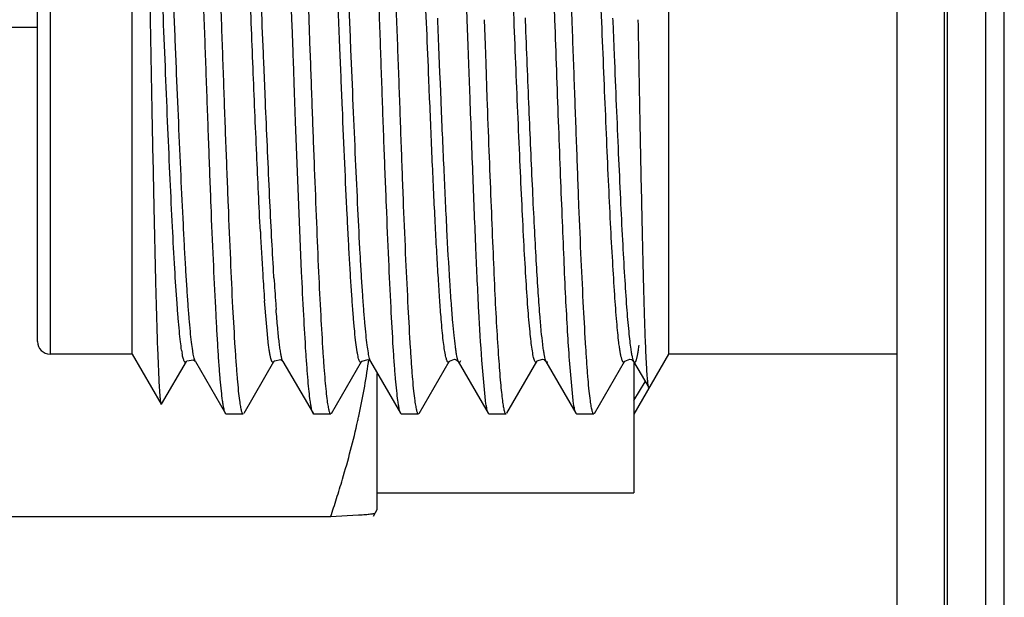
# Model space of a CAD drawing. Header units: inches. Extents: x 0.2 to 16.8, y 0.2 to 10.8.
# Tile 6 of 28: x 8.949 to 9.261, y 4.069 to 4.252. Entities that reach past the tile are written whole.
import ezdxf

# ---------------------------------------------------------------- set-up
doc = ezdxf.new("R2010")
doc.units = ezdxf.units.IN
doc.header["$LTSCALE"] = 0.935
doc.header["$MEASUREMENT"] = 0
doc.layers.get('0').update_dxf_attribs({"linetype": 'CONTINUOUS'})

msp = doc.modelspace()

# ---------------------------------------------------------------- linework, layer by layer
at = {"color": 6, "linetype": 'CONTINUOUS'}
msp.add_line((9.2432052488, 2.8702251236), (9.2432052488, 7.9351351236), dxfattribs=at)
at = {"color": 9, "linetype": 'CONTINUOUS'}
for p, q in [((9.2552052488, 7.9351351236), (9.2552052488, 2.8702251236)), ((9.2612052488, 2.8702251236), (9.2612052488, 7.9351351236)), ((8.958819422, 4.3579755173), (8.958819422, 4.1459755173)), ((9.0260085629, 4.2517761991), (9.0258229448, 4.2563295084)), ((9.0260832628, 4.24994481), (9.0260085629, 4.2517761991)), ((9.0264334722, 4.2413816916), (9.0260832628, 4.24994481)), ((9.0264875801, 4.2400637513), (9.0264334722, 4.2413816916)), ((9.0265459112, 4.2386449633), (9.0264875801, 4.2400637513)), ((9.0269697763, 4.2284162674), (9.0265459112, 4.2386449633)), ((9.0791081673, 4.2270560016), (9.0788634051, 4.2329914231)), ((9.0270839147, 4.2256922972), (9.0269697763, 4.2284162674)), ((9.0271392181, 4.2243780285), (9.0270839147, 4.2256922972)), ((9.0297349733, 4.1708159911), (9.029661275, 4.1720303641)), ((9.0297729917, 4.1701982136), (9.0297349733, 4.1708159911)), ((9.0326065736, 4.1436971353), (9.0324063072, 4.1441884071)), ((9.0603872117, 4.1436795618), (9.0600474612, 4.1446193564))]:
    msp.add_line(p, q, dxfattribs=at)
at = {"color": 7, "linetype": 'CONTINUOUS'}
for p, q in [((9.2272052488, 2.8802251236), (9.2272052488, 7.9251351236)), ((9.2422052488, 2.8802251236), (9.2422052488, 7.9251351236)), ((8.984819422, 4.1459755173), (8.984819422, 4.3579755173)), ((9.154819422, 4.3579755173), (9.154819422, 4.1459755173)), ((8.954819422, 4.149975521), (8.954819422, 4.3539755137)), ((9.0354661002, 4.2519755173), (9.0346480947, 4.275359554)), ((9.0399991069, 4.2755523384), (9.0408327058, 4.2519755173)), ((9.0910146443, 4.2519755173), (9.0901780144, 4.2762605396)), ((9.0355231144, 4.2503203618), (9.0354661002, 4.2519755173)), ((9.0358198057, 4.2418391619), (9.0355231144, 4.2503203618)), ((9.0408327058, 4.2519755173), (9.0411792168, 4.2420336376)), ((9.0815457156, 4.2525067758), (9.0815827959, 4.25158787)), ((9.0815827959, 4.25158787), (9.0819127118, 4.2434209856)), ((9.0913007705, 4.2438432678), (9.0910146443, 4.2519755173)), ((9.0963827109, 4.2519755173), (9.0966525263, 4.244034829)), ((9.1093222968, 4.2525114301), (9.1093597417, 4.2515888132)), ((9.1370931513, 4.2525066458), (9.137127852, 4.2516441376)), ((9.137127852, 4.2516441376), (9.1375724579, 4.2406578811)), ((8.954819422, 4.2495202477), (8.8320029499, 4.2495202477)), ((9.0819127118, 4.2434209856), (9.0822447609, 4.2352764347)), ((9.0915175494, 4.2378497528), (9.0913007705, 4.2438432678)), ((9.0966525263, 4.244034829), (9.0968580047, 4.2380478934)), ((9.0358682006, 4.240474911), (9.0358198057, 4.2418391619)), ((9.0359188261, 4.2390530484), (9.0358682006, 4.240474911)), ((9.0362915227, 4.2287361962), (9.0359188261, 4.2390530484)), ((9.0919207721, 4.2269389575), (9.0915175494, 4.2378497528)), ((9.0968580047, 4.2380478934), (9.0972421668, 4.2271235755)), ((9.0822447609, 4.2352764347), (9.0823905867, 4.2317444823)), ((9.0823905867, 4.2317444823), (9.0826090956, 4.2265193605)), ((9.0363932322, 4.2259622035), (9.0362915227, 4.2287361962)), ((9.036627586, 4.2196294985), (9.0363932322, 4.2259622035)), ((9.0385290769, 4.1721048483), (9.036627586, 4.2196294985)), ((9.0280744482, 4.148688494), (9.0267792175, 4.1628762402)), ((8.9928518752, 4.1480879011), (8.993422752, 4.135227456)), ((8.984819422, 4.1459755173), (8.958819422, 4.1459755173)), ((8.984819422, 4.1459755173), (8.9940077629, 4.1300608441)), ((8.9941507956, 4.1300622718), (9.0020092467, 4.1436418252)), ((9.0020092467, 4.1436418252), (9.0020031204, 4.1436313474)), ((9.0046525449, 4.1438960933), (9.00484021, 4.1436789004)), ((9.0048686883, 4.143627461), (9.00484021, 4.1436789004)), ((9.004866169, 4.1436321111), (9.0143768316, 4.1271963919)), ((9.0202809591, 4.1272092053), (9.0297788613, 4.1436247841)), ((9.0323711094, 4.1439664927), (9.0326066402, 4.1437043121)), ((9.0326318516, 4.1436590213), (9.0326066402, 4.1437043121)), ((9.0326309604, 4.1436607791), (9.042148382, 4.1272176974)), ((9.0480486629, 4.1271996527), (9.0575481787, 4.1436183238)), ((9.0575481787, 4.1436183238), (9.0575398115, 4.1436040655)), ((9.0601154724, 4.1439612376), (9.0603871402, 4.1436663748)), ((9.0604100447, 4.1436253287), (9.0603871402, 4.1436663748)), ((9.0604127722, 4.1436207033), (9.0699069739, 4.1272118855)), ((9.0758120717, 4.1271908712), (9.0853188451, 4.143621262)), ((9.0853188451, 4.143621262), (9.085310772, 4.1436074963)), ((9.0874461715, 4.1442284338), (9.0881976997, 4.1436068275)), ((9.0879574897, 4.144188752), (9.0881867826, 4.1436509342)), ((9.0881867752, 4.1436577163), (9.0881960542, 4.1436419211)), ((9.0881867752, 4.1436577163), (9.097698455, 4.1272256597)), ((9.0967959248, 4.1312816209), (9.0956528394, 4.1440258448)), ((9.1035868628, 4.1272236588), (9.1131070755, 4.1436682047)), ((9.1153242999, 4.1442396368), (9.1159698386, 4.1436742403)), ((9.1157683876, 4.1441022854), (9.1159631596, 4.1436545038)), ((9.115966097, 4.1436320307), (9.1254611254, 4.1272253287)), ((9.1245791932, 4.1312943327), (9.1234281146, 4.1440265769)), ((9.1313717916, 4.1271929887), (9.1408843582, 4.143634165)), ((9.1408843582, 4.143634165), (9.1408692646, 4.1436087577)), ((9.1430259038, 4.1442151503), (9.1437527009, 4.1436080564)), ((9.143750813, 4.1436086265), (9.1485353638, 4.1353405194)), ((9.154819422, 4.1459755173), (9.1438497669, 4.1269755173)), ((9.1438509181, 4.1436033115), (9.1438509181, 4.1019758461)), ((9.2272052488, 4.1459755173), (9.154819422, 4.1459755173)), ((9.0623509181, 4.1397970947), (9.0623509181, 4.0965930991)), ((9.1438497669, 4.1312342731), (9.1474378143, 4.1372372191)), ((9.1486817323, 4.1353447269), (9.1485408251, 4.1353499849)), ((9.0146318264, 4.1269755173), (9.0143753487, 4.1271963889)), ((9.020007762, 4.1269755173), (9.0146318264, 4.1269755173)), ((9.0424264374, 4.1269755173), (9.0421425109, 4.1272176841)), ((9.0477875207, 4.1269755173), (9.0424264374, 4.1269755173)), ((9.0701862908, 4.1269755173), (9.0699182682, 4.1272119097)), ((9.0755613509, 4.1269755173), (9.0701862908, 4.1269755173)), ((9.0979862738, 4.1269755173), (9.0976950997, 4.127225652)), ((9.103302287, 4.1269755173), (9.0979862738, 4.1269755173)), ((9.1257508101, 4.1269755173), (9.125467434, 4.127225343)), ((9.1311176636, 4.1269755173), (9.1257508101, 4.1269755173)), ((9.0623509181, 4.1019755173), (9.1438509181, 4.1019755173)), ((9.0477107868, 4.0944114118), (8.8324910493, 4.0944114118)), ((9.0565959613, 4.0948782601), (9.0477107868, 4.0944114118)), ((9.0623509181, 4.0965922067), (9.0611748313, 4.0945551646))]:
    msp.add_line(p, q, dxfattribs=at)
for points in [[(9.0020045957, 4.1436307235), (9.0021632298, 4.1438374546), (9.0042568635, 4.1441730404), (9.0046525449, 4.1438960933)], [(9.0297764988, 4.1436549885), (9.0299160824, 4.1438439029), (9.0319408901, 4.1442397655), (9.0323711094, 4.1439664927)], [(9.0575387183, 4.1436139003), (9.0576579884, 4.1437823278), (9.0596533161, 4.1442355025), (9.0601154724, 4.1439612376)], [(9.0853108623, 4.1436074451), (9.0853870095, 4.143723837), (9.0869700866, 4.1443576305), (9.0874461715, 4.1442284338)], [(9.1131080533, 4.1436692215), (9.1132094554, 4.1438170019), (9.1148828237, 4.144390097), (9.1153242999, 4.1442396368)], [(9.140869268, 4.1436087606), (9.1409454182, 4.1437230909), (9.1425553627, 4.144350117), (9.1430259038, 4.1442151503)]]:
    msp.add_lwpolyline(points, dxfattribs=at)
for centre, radius, start, end in [((10.4402213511, 4.2574069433), 1.4166145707, 182.9357481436, 183.4878465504), ((9.8436247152, 4.2207341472), 0.8188919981, 183.4661686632, 184.0515454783), ((8.958819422, 4.1499755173), 0.004, 180, 270), ((9.0397842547, 4.1531962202), 0.0397332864, 188.6735413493, 190.0951634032), ((8.8392165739, 4.1748345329), 0.2227507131, 351.8637378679, 352.0505838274), ((8.8219167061, 4.1775900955), 0.2402665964, 347.6734215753, 351.7971067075), ((8.8070063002, 4.1807497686), 0.2555078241, 347.3713345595, 347.6950150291), ((8.7126452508, 4.2072908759), 0.3535685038, 341.3819608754, 342.3651328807)]:
    msp.add_arc(centre, radius, start, end, dxfattribs=at)
at = {"color": 9, "linetype": 'CONTINUOUS'}
for centre, radius, start, end in [((9.7646269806, 4.2150777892), 0.7362231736, 183.4948716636, 184.1394338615), ((9.5467825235, 4.1994275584), 0.5178173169, 184.1522095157, 184.357871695)]:
    msp.add_arc(centre, radius, start, end, dxfattribs=at)
at = {"color": 7, "linetype": 'CONTINUOUS'}
for points, knots in [([(9.0076887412, 4.2519755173), (9.007442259, 4.2587505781), (9.006973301, 4.272129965), (9.0062725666, 4.2917515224), (9.0055570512, 4.3103157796), (9.0048464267, 4.3273211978), (9.0041413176, 4.3423195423), (9.0035296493, 4.3533758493), (9.0030230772, 4.360920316), (9.0026656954, 4.3655137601), (9.0023110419, 4.3693499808), (9.002049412, 4.3716493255), (9.0019123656, 4.3726669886)], [0, 0, 0, 0, 0.1682981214, 0.3323392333, 0.4874037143, 0.6294863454, 0.7548556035, 0.8601385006, 0.9043646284, 0.942562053, 0.9745090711, 1, 1, 1, 1]), ([(9.0072723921, 4.3727142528), (9.0074123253, 4.3717002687), (9.0076751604, 4.3694070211), (9.0080264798, 4.3655786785), (9.0083791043, 4.3609912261), (9.0088829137, 4.3534509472), (9.009497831, 4.3423950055), (9.0102108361, 4.3273917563), (9.0109198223, 4.3103748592), (9.0116172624, 4.2917934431), (9.0123436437, 4.2721525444), (9.0128280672, 4.2587587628), (9.0130631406, 4.2519755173)], [0, 0, 0, 0, 0.0254000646, 0.0572660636, 0.0953954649, 0.1395680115, 0.2447904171, 0.3701610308, 0.5122859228, 0.667421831, 0.8315755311, 1, 1, 1, 1]), ([(9.063259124, 4.2519755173), (9.0630178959, 4.2587592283), (9.0625271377, 4.2721540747), (9.0618072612, 4.2917969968), (9.0611239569, 4.3103804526), (9.0604042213, 4.32739803), (9.0596787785, 4.34240107), (9.0590764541, 4.3534575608), (9.0585776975, 4.3609977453), (9.0582230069, 4.3655846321), (9.057867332, 4.3694121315), (9.057601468, 4.3717046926), (9.0574607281, 4.3727183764)], [0, 0, 0, 0, 0.1684346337, 0.3325971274, 0.487738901, 0.6298679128, 0.75523855, 0.860452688, 0.9046196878, 0.9427441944, 0.9746055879, 1, 1, 1, 1]), ([(9.0628071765, 4.3727397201), (9.0629499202, 4.3717277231), (9.0632203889, 4.3694382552), (9.0635811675, 4.3656146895), (9.0639372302, 4.3610306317), (9.0642836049, 4.3557161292), (9.0646270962, 4.3497068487), (9.0651119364, 4.3404262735), (9.0657473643, 4.3274295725), (9.0664857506, 4.3104072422), (9.0671729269, 4.2918163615), (9.0678656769, 4.2721636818), (9.0683434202, 4.2587621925), (9.0685925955, 4.2519755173)], [0, 0, 0, 0, 0.0253553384, 0.0571824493, 0.0952773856, 0.1394198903, 0.1893086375, 0.2446050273, 0.3699769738, 0.5121300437, 0.6673091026, 0.8315147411, 1, 1, 1, 1]), ([(9.1188049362, 4.2519755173), (9.1185738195, 4.2587633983), (9.118111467, 4.2721666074), (9.1173848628, 4.2918198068), (9.1166400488, 4.3104096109), (9.1159533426, 4.3274344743), (9.1152746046, 4.3424428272), (9.1146345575, 4.3534977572), (9.1141139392, 4.3610348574), (9.1137580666, 4.3656183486), (9.1134102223, 4.3694414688), (9.1131539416, 4.3717310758), (9.1130184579, 4.3727431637)], [0, 0, 0, 0, 0.1684963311, 0.3327142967, 0.4879033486, 0.6300554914, 0.7554234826, 0.8606173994, 0.9047632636, 0.942853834, 0.9746674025, 1, 1, 1, 1]), ([(9.02546595, 4.1848535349), (9.0250431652, 4.1929988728), (9.0242476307, 4.2102663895), (9.0231285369, 4.2370066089), (9.0221865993, 4.2602623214), (9.0214169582, 4.2789043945), (9.020845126, 4.292352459), (9.0202727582, 4.3051057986), (9.0196965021, 4.316946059), (9.0191217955, 4.3276699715), (9.018554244, 4.3370954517), (9.0180649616, 4.3440603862), (9.0176616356, 4.3488603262), (9.0173745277, 4.3518443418), (9.0170873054, 4.354398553), (9.0168015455, 4.3565151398), (9.0165179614, 4.35818605), (9.0163020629, 4.3591459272), (9.0161836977, 4.3595457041)], [0, 0, 0, 0, 0.1398251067, 0.2963307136, 0.4588146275, 0.5388290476, 0.6161876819, 0.6895656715, 0.7576817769, 0.8194072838, 0.8736704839, 0.9195562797, 0.9390981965, 0.9562454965, 0.9709460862, 0.9831601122, 0.9928524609, 1, 1, 1, 1]), ([(9.0506922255, 4.2424100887), (9.0504031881, 4.2494842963), (9.0498324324, 4.2634846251), (9.0489769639, 4.2839971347), (9.0482669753, 4.3004589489), (9.047682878, 4.3128227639), (9.0472482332, 4.3212820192), (9.0468123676, 4.3290776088), (9.0463813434, 4.3361327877), (9.0459616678, 4.3423802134), (9.045547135, 4.3477620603), (9.045184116, 4.3516822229), (9.0448789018, 4.354348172), (9.0446614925, 4.3559861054), (9.0444436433, 4.3573765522), (9.0442271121, 4.3585169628), (9.0440131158, 4.3594037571), (9.0438503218, 4.3599051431), (9.0437613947, 4.3601078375)], [0, 0, 0, 0, 0.180031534, 0.3562930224, 0.5220412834, 0.5990072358, 0.6710274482, 0.737424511, 0.7975405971, 0.8507588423, 0.896638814, 0.934792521, 0.9508568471, 0.9648682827, 0.9768032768, 0.9866418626, 0.9943717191, 1, 1, 1, 1]), ([(9.1196031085, 4.359323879), (9.1198090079, 4.3562784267), (9.1201951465, 4.3496410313), (9.1207387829, 4.3389246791), (9.1213224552, 4.3267636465), (9.1219090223, 4.3133584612), (9.1224696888, 4.2989301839), (9.1232126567, 4.2783551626), (9.1237537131, 4.2626149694), (9.1241423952, 4.2519755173)], [0, 0, 0, 0, 0.0852250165, 0.1856272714, 0.2995925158, 0.4251584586, 0.5602649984, 0.7027417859, 1, 1, 1, 1]), ([(8.9876951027, 4.3584214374), (8.9877655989, 4.3575447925), (8.9878985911, 4.3555561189), (8.9881589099, 4.3506714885), (8.9884593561, 4.342942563), (8.9888009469, 4.3318847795), (8.989156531, 4.318680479), (8.9895058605, 4.303678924), (8.989840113, 4.2872664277), (8.9901893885, 4.2698738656), (8.9904239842, 4.2579990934), (8.9905391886, 4.2519755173)], [0, 0, 0, 0, 0.0247762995, 0.0561452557, 0.1378020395, 0.2426690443, 0.3678110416, 0.5099230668, 0.6654022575, 0.8302745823, 1, 1, 1, 1]), ([(9.0005053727, 4.1472042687), (9.0003676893, 4.1480991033), (9.0001072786, 4.1501192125), (8.999756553, 4.1534874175), (8.9994026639, 4.1575146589), (8.9988951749, 4.1641197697), (8.9982738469, 4.1737889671), (8.9975618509, 4.1868956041), (8.9968523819, 4.2017440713), (8.9961442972, 4.2179383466), (8.9954338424, 4.2350448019), (8.9947163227, 4.252602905), (8.9940008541, 4.2701429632), (8.9932933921, 4.2871967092), (8.9925823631, 4.3033083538), (8.9918664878, 4.3180465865), (8.9911604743, 4.3310181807), (8.9905525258, 4.34055873), (8.9900444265, 4.3470486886), (8.9896853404, 4.3509822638), (8.9893282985, 4.3542537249), (8.9890638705, 4.3562082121), (8.9889249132, 4.3570696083)], [0, 0, 0, 0, 0.0129196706, 0.029058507, 0.0483230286, 0.0706082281, 0.1235909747, 0.1865835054, 0.2579159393, 0.3357210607, 0.4178983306, 0.5022375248, 0.5864864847, 0.6684052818, 0.745805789, 0.8166250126, 0.8789684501, 0.9311854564, 0.9530404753, 0.9718627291, 0.987548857, 1, 1, 1, 1]), ([(8.9905391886, 4.2519755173), (8.9907346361, 4.2417563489), (8.9910908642, 4.2219380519), (8.9916762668, 4.1938032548), (8.9922044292, 4.1693919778), (8.9926237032, 4.1545810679), (8.9928518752, 4.1480879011)], [0, 0, 0, 0, 0.2950813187, 0.5722461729, 0.8124265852, 1, 1, 1, 1]), ([(9.0134926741, 4.1312067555), (9.013352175, 4.1322186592), (9.0130828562, 4.1345076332), (9.0127193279, 4.1383303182), (9.012358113, 4.1429137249), (9.0120065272, 4.1482278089), (9.011659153, 4.154236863), (9.0111720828, 4.1635174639), (9.0105448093, 4.176515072), (9.0098161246, 4.1935388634), (9.0091262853, 4.2121312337), (9.0084197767, 4.2317853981), (9.0079356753, 4.2451880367), (9.0076887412, 4.2519755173)], [0, 0, 0, 0, 0.0253441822, 0.0571659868, 0.0952578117, 0.1393976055, 0.1892841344, 0.2445785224, 0.369947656, 0.5121032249, 0.6672898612, 0.8315044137, 1, 1, 1, 1]), ([(9.0130631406, 4.2519755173), (9.0132982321, 4.2451917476), (9.0137589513, 4.2317961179), (9.014473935, 4.2121533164), (9.0152116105, 4.1935723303), (9.0159052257, 4.1765542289), (9.0165934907, 4.1615493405), (9.0172316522, 4.1504944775), (9.0177458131, 4.1429550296), (9.0180957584, 4.138368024), (9.0184395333, 4.1345401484), (9.0186960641, 4.1322470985), (9.0188335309, 4.1312333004)], [0, 0, 0, 0, 0.1684346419, 0.3325979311, 0.4877417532, 0.629869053, 0.7552386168, 0.8604626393, 0.9046338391, 0.9427574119, 0.9746132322, 1, 1, 1, 1]), ([(9.0690392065, 4.1312364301), (9.068902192, 4.1322506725), (9.0686398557, 4.1345438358), (9.0682831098, 4.1383717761), (9.0679228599, 4.1429589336), (9.0674119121, 4.1504989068), (9.0667975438, 4.161554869), (9.0661038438, 4.1765588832), (9.0653958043, 4.1935757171), (9.0646585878, 4.2121556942), (9.0639572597, 4.2317976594), (9.0635003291, 4.2451924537), (9.063259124, 4.2519755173)], [0, 0, 0, 0, 0.025396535, 0.0572648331, 0.0953974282, 0.1395714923, 0.2447924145, 0.3701602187, 0.5122846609, 0.6674214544, 0.8315752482, 1, 1, 1, 1]), ([(9.0685925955, 4.2519755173), (9.0688417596, 4.245189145), (9.0693325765, 4.2317885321), (9.0700380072, 4.2121374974), (9.0707118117, 4.1935477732), (9.0714410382, 4.176526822), (9.0721800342, 4.161522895), (9.0727787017, 4.1504665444), (9.0732701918, 4.142927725), (9.0736191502, 4.1383429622), (9.0739710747, 4.1345182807), (9.0742372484, 4.1322279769), (9.0743798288, 4.1312157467)], [0, 0, 0, 0, 0.1684851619, 0.3326956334, 0.487861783, 0.6300029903, 0.7553731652, 0.8605643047, 0.9047105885, 0.9428083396, 0.9746383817, 1, 1, 1, 1]), ([(9.1093597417, 4.2515888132), (9.1097347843, 4.2423483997), (9.1104629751, 4.2244829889), (9.1114112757, 4.2027168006), (9.1121868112, 4.1866594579), (9.112747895, 4.1761231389), (9.1133093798, 4.1668588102), (9.1137164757, 4.1611290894), (9.1139270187, 4.1585009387)], [0, 0, 0, 0, 0.2976703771, 0.5755199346, 0.7012601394, 0.8151169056, 0.9151354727, 1, 1, 1, 1]), ([(9.1234281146, 4.1440265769), (9.1232122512, 4.1470599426), (9.1227838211, 4.1536852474), (9.1222013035, 4.1644042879), (9.1216548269, 4.1766079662), (9.1211076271, 4.1900879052), (9.1205310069, 4.2046164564), (9.1197369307, 4.2253617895), (9.119170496, 4.2412390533), (9.1188049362, 4.2519755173)], [0, 0, 0, 0, 0.0844325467, 0.1843273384, 0.2980419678, 0.4235967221, 0.5588980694, 0.7017358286, 1, 1, 1, 1]), ([(9.1241423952, 4.2519755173), (9.1243903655, 4.2451877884), (9.1248855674, 4.2317848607), (9.1255972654, 4.2121305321), (9.1262679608, 4.1935377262), (9.1269919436, 4.1765143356), (9.1277299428, 4.1615091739), (9.1283368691, 4.1504531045), (9.1288304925, 4.1429150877), (9.1291771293, 4.1383313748), (9.1295253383, 4.1345080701), (9.1297891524, 4.1322187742), (9.1299311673, 4.1312071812)], [0, 0, 0, 0, 0.1685061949, 0.3327342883, 0.4879156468, 0.630066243, 0.755437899, 0.8606214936, 0.9047591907, 0.9428442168, 0.9746577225, 1, 1, 1, 1]), ([(9.1475278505, 4.149379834), (9.1474161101, 4.152166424), (9.1472014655, 4.1583041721), (9.1469144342, 4.1683001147), (9.1466396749, 4.1797983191), (9.1462525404, 4.1975117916), (9.1457425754, 4.2217140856), (9.1454051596, 4.2416286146), (9.1452231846, 4.2519755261)], [0, 0, 0, 0, 0.0815264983, 0.1795336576, 0.2923330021, 0.4177513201, 0.6974795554, 1, 1, 1, 1]), ([(9.0411792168, 4.2420336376), (9.0414019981, 4.2357113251), (9.0418485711, 4.2232957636), (9.0425309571, 4.2051615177), (9.0432043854, 4.1881346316), (9.0438547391, 4.1726128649), (9.0445160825, 4.1589599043), (9.0451094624, 4.1489039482), (9.0455853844, 4.1420325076), (9.0459132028, 4.1378306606), (9.0462381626, 4.1343013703), (9.0464810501, 4.1321778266), (9.0466106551, 4.131233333)], [0, 0, 0, 0, 0.1710545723, 0.3359202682, 0.4906770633, 0.6318029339, 0.7559790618, 0.8602670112, 0.9041703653, 0.9422193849, 0.9742225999, 1, 1, 1, 1]), ([(9.0567955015, 4.1439356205), (9.0567202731, 4.1441242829), (9.0565796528, 4.1445745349), (9.0563932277, 4.145355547), (9.0562050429, 4.1463342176), (9.055932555, 4.1480254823), (9.0556043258, 4.1506207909), (9.0552309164, 4.1542971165), (9.0548573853, 4.158698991), (9.0544823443, 4.1637934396), (9.0541056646, 4.1695437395), (9.0537268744, 4.1759078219), (9.0533467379, 4.1828380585), (9.0528243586, 4.1930565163), (9.052184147, 4.206826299), (9.0514358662, 4.2242539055), (9.0509432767, 4.2362655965), (9.0506922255, 4.2424100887)], [0, 0, 0, 0, 0.0061714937, 0.0143007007, 0.0243943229, 0.0364441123, 0.0663489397, 0.1038626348, 0.1487209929, 0.2005768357, 0.2590760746, 0.3238185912, 0.3942928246, 0.4699693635, 0.6347144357, 0.8131419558, 1, 1, 1, 1]), ([(9.1375724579, 4.2406578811), (9.1377884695, 4.2353692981), (9.1382200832, 4.2249922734), (9.1388758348, 4.2098406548), (9.1395196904, 4.1956165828), (9.1401599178, 4.1826307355), (9.1408056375, 4.1711689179), (9.1414486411, 4.1614933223), (9.1420063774, 4.1546503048), (9.1424717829, 4.1502276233), (9.1427080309, 4.148378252), (9.1428310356, 4.1475472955)], [0, 0, 0, 0, 0.1702335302, 0.3340348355, 0.4877632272, 0.6281766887, 0.752192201, 0.8569773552, 0.9400477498, 0.9729835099, 1, 1, 1, 1]), ([(9.0826090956, 4.2265193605), (9.0829120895, 4.2193309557), (9.0835088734, 4.205649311), (9.0844022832, 4.1864613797), (9.0851829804, 4.1721587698), (9.0858463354, 4.1623789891), (9.0861810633, 4.158103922), (9.0863512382, 4.1561327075)], [0, 0, 0, 0, 0.3062035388, 0.5828303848, 0.8175060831, 0.9157948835, 1, 1, 1, 1]), ([(9.0956528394, 4.1440258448), (9.0952911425, 4.1491971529), (9.0945896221, 4.1608987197), (9.0937039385, 4.1802037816), (9.0928259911, 4.2026694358), (9.0922316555, 4.2186031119), (9.0919207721, 4.2269389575)], [0, 0, 0, 0, 0.1873711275, 0.4236842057, 0.6984953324, 1, 1, 1, 1]), ([(9.0972421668, 4.2271235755), (9.0974420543, 4.2215574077), (9.0978496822, 4.2106953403), (9.0984899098, 4.194906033), (9.0990885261, 4.1802129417), (9.099657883, 4.1668943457), (9.1002553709, 4.1552068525), (9.1008711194, 4.1453768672), (9.1014045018, 4.1384353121), (9.1018415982, 4.1339498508), (9.1020600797, 4.1320750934), (9.1021725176, 4.1312330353)], [0, 0, 0, 0, 0.1739930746, 0.339557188, 0.4936457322, 0.6333701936, 0.755994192, 0.8592192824, 0.9410457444, 0.9734615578, 1, 1, 1, 1]), ([(9.0412474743, 4.1312373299), (9.0411178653, 4.1321841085), (9.0408750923, 4.1343130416), (9.0405502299, 4.1378515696), (9.0402221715, 4.1420649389), (9.0397449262, 4.1489558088), (9.0391487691, 4.1590403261), (9.0387376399, 4.1675040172), (9.0385290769, 4.1721048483)], [0, 0, 0, 0, 0.0699814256, 0.156884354, 0.2602184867, 0.3794619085, 0.6627245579, 1, 1, 1, 1]), ([(9.0863512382, 4.1561327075), (9.0864742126, 4.1547082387), (9.086711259, 4.1521363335), (9.0870509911, 4.1491024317), (9.0873333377, 4.1471027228), (9.0875303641, 4.1459292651), (9.0877278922, 4.1449795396), (9.0878777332, 4.1444255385), (9.0879574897, 4.144188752)], [0, 0, 0, 0, 0.3554652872, 0.6421189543, 0.7588703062, 0.857528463, 0.9378809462, 1, 1, 1, 1]), ([(9.1139270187, 4.1585009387), (9.1140673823, 4.1567488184), (9.1143393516, 4.1535974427), (9.1147328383, 4.1498904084), (9.1150595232, 4.1474740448), (9.115284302, 4.1460866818), (9.1155071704, 4.1449913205), (9.1156765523, 4.1443634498), (9.1157683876, 4.1441022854)], [0, 0, 0, 0, 0.36279691, 0.652850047, 0.7693015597, 0.8660478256, 0.9428600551, 1, 1, 1, 1]), ([(9.0297784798, 4.1436380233), (9.0297477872, 4.1435843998), (9.0296882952, 4.1434937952), (9.0295822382, 4.1433921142), (9.029460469, 4.1433558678), (9.0293406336, 4.1434035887), (9.0292349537, 4.1435133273), (9.0291302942, 4.1436800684), (9.0290257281, 4.1439074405), (9.0289204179, 4.1441959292), (9.0288146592, 4.1445460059), (9.0286633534, 4.1451334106), (9.0284795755, 4.1460226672), (9.0282692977, 4.1472737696), (9.0281401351, 4.1481902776), (9.0280744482, 4.148688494)], [0, 0, 0, 0, 0.0307109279, 0.0536682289, 0.0717394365, 0.0902885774, 0.1143855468, 0.1465390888, 0.1877786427, 0.2385564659, 0.2990882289, 0.3694801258, 0.5399982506, 0.7502168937, 1, 1, 1, 1]), ([(9.1428310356, 4.1475472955), (9.1429006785, 4.147076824), (9.1430360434, 4.1462286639), (9.1432599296, 4.145101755), (9.1434566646, 4.1443416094), (9.143622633, 4.1438813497), (9.1437067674, 4.1437005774), (9.1437505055, 4.1436240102)], [0, 0, 0, 0, 0.3529084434, 0.637145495, 0.8524896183, 0.934568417, 1, 1, 1, 1]), ([(9.1437535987, 4.1436186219), (9.1437847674, 4.1435645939), (9.1438451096, 4.1434734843), (9.1439527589, 4.1433715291), (9.1440766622, 4.1433370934), (9.1441972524, 4.1433890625), (9.1443029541, 4.1435035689), (9.1444077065, 4.1436763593), (9.1445121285, 4.1439109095), (9.1446171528, 4.1442075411), (9.1447224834, 4.1445665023), (9.1448729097, 4.1451667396), (9.1450555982, 4.1460722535), (9.1452650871, 4.1473421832), (9.1453944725, 4.1482708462), (9.1454604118, 4.1487748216)], [0, 0, 0, 0, 0.0304903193, 0.0532246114, 0.071122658, 0.0896754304, 0.1139742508, 0.1464561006, 0.1880872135, 0.2392711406, 0.3001822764, 0.3708891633, 0.5417031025, 0.7515416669, 1, 1, 1, 1]), ([(9.1485361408, 4.135343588), (9.1485075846, 4.1353939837), (9.1484607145, 4.1355353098), (9.1484009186, 4.1357967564), (9.1483409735, 4.1361565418), (9.1482802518, 4.1366129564), (9.1482193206, 4.1371662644), (9.1481317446, 4.1380951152), (9.1480248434, 4.1394932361), (9.1479009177, 4.1414508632), (9.1477754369, 4.1437755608), (9.1476486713, 4.1464592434), (9.1475684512, 4.1483673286), (9.1475278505, 4.149379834)], [0, 0, 0, 0, 0.0123332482, 0.031362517, 0.0572133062, 0.0899028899, 0.1294150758, 0.1757200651, 0.2885508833, 0.4279522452, 0.5933708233, 0.7842427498, 1, 1, 1, 1]), ([(9.0020031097, 4.1436320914), (9.0019782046, 4.1435890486), (9.0019293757, 4.1435136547), (9.0018463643, 4.1434240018), (9.0017597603, 4.1433706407), (9.0016308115, 4.143356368), (9.0015087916, 4.1434468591), (9.0014105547, 4.1435775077), (9.0012883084, 4.1437926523), (9.0011447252, 4.1441602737), (9.0009811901, 4.1447168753), (9.0008174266, 4.1454232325), (9.0007171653, 4.1459457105), (9.0006661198, 4.1462316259)], [0, 0, 0, 0, 0.0419720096, 0.07552446, 0.1024509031, 0.1260759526, 0.1806019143, 0.2186464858, 0.2655798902, 0.3882373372, 0.5510556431, 0.7548663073, 1, 1, 1, 1]), ([(9.0575393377, 4.1436194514), (9.0575118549, 4.1435737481), (9.0574582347, 4.1434952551), (9.0573651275, 4.1434060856), (9.0572634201, 4.143364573), (9.0571584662, 4.1433839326), (9.0570628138, 4.143456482), (9.056923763, 4.1436340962), (9.0568467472, 4.1438071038), (9.0567955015, 4.1439356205)], [0, 0, 0, 0, 0.139110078, 0.2467536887, 0.3325578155, 0.4143643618, 0.5123039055, 0.6390991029, 1, 1, 1, 1]), ([(9.0881960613, 4.1436351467), (9.088225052, 4.1435865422), (9.0882816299, 4.1435030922), (9.0883799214, 4.1434082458), (9.0884871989, 4.1433638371), (9.0885978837, 4.1433838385), (9.0886984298, 4.1434601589), (9.0888438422, 4.1436469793), (9.0889237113, 4.1438289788), (9.088976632, 4.1439641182)], [0, 0, 0, 0, 0.1401755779, 0.2484965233, 0.3346168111, 0.4164136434, 0.5141234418, 0.6405271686, 1, 1, 1, 1]), ([(9.1159654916, 4.143650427), (9.1160058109, 4.1435802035), (9.1160794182, 4.1434655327), (9.1162244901, 4.1433714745), (9.1163339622, 4.1433806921), (9.1164098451, 4.1434197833), (9.1164833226, 4.1434873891), (9.1165270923, 4.1435450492), (9.1165493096, 4.1435778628)], [0, 0, 0, 0, 0.3121495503, 0.5238581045, 0.6179304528, 0.7220510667, 0.8472404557, 1, 1, 1, 1]), ([(8.993422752, 4.135227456), (8.9934657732, 4.1345398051), (8.9935316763, 4.1335719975), (8.9936348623, 4.1323680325), (8.9937066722, 4.1316563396), (8.9937783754, 4.1310735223), (8.9938487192, 4.1306186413), (8.9939189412, 4.130294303), (8.9939732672, 4.1301205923), (8.9940077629, 4.1300608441)], [0, 0, 0, 0, 0.3966622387, 0.5584158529, 0.6956810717, 0.8084037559, 0.8965718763, 0.9602809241, 1, 1, 1, 1]), ([(9.0143757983, 4.1271979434), (9.0143337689, 4.1272706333), (9.0142536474, 4.1274461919), (9.014095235, 4.1279037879), (9.0139076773, 4.1286761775), (9.0136920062, 4.129836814), (9.0135608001, 4.1307160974), (9.0134926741, 4.1312067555)], [0, 0, 0, 0, 0.0611650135, 0.1400482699, 0.3525736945, 0.6391516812, 1, 1, 1, 1]), ([(9.0188335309, 4.1312333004), (9.0188784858, 4.130901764), (9.0189677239, 4.1302819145), (9.019111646, 4.1294188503), (9.0192561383, 4.1286866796), (9.019400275, 4.1280854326), (9.0195443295, 4.1276154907), (9.0196708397, 4.127307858), (9.0197791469, 4.1271319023), (9.019865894, 4.1270268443), (9.0199537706, 4.1269755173), (9.020007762, 4.1269755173)], [0, 0, 0, 0, 0.2225167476, 0.4164719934, 0.5818673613, 0.718785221, 0.8274737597, 0.9085772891, 0.9393154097, 0.9640912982, 1, 1, 1, 1]), ([(9.042147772, 4.1272193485), (9.0421045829, 4.1272941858), (9.0420217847, 4.1274732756), (9.0418580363, 4.1279360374), (9.0416644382, 4.1287113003), (9.0414450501, 4.1298714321), (9.0413143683, 4.1307486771), (9.0412474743, 4.1312373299)], [0, 0, 0, 0, 0.0627369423, 0.1427691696, 0.3562255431, 0.6418919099, 1, 1, 1, 1]), ([(9.0466106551, 4.131233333), (9.046656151, 4.1309017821), (9.0467465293, 4.130281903), (9.0468923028, 4.1294188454), (9.0470384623, 4.128686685), (9.0471838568, 4.1280854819), (9.0473285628, 4.1276156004), (9.047454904, 4.1273080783), (9.0475624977, 4.1271320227), (9.04764787, 4.1270274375), (9.0477343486, 4.1269755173), (9.0477875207, 4.1269755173)], [0, 0, 0, 0, 0.2226761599, 0.4167883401, 0.582331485, 0.719377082, 0.8281540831, 0.9092683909, 0.9399564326, 0.9646201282, 1, 1, 1, 1]), ([(9.0699113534, 4.1272135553), (9.0698688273, 4.1272878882), (9.0697879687, 4.127466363), (9.0696294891, 4.1279287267), (9.0694440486, 4.1287048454), (9.0692330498, 4.1298672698), (9.0691054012, 4.1307464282), (9.0690392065, 4.1312364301)], [0, 0, 0, 0, 0.0622072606, 0.1418072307, 0.3548573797, 0.6408298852, 1, 1, 1, 1]), ([(9.0743798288, 4.1312157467), (9.0744263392, 4.1308855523), (9.0745186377, 4.1302682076), (9.0746670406, 4.1294087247), (9.0748152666, 4.1286796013), (9.0749620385, 4.1280809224), (9.0751073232, 4.1276130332), (9.07523336, 4.1273068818), (9.075340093, 4.1271314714), (9.0754240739, 4.1270277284), (9.0755090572, 4.1269755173), (9.0755613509, 4.1269755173)], [0, 0, 0, 0, 0.222800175, 0.4170378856, 0.5827020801, 0.7198547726, 0.828708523, 0.9098369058, 0.940486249, 0.9650594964, 1, 1, 1, 1]), ([(9.0976988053, 4.1272273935), (9.0976551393, 4.1273034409), (9.0975714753, 4.127485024), (9.0974064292, 4.1279531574), (9.0972120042, 4.1287357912), (9.0969926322, 4.1299055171), (9.0968624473, 4.1307894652), (9.0967959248, 4.1312816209)], [0, 0, 0, 0, 0.0631192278, 0.1434219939, 0.3570882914, 0.6425344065, 1, 1, 1, 1]), ([(9.1021725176, 4.1312330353), (9.1022167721, 4.1309016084), (9.1023038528, 4.1302819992), (9.1024422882, 4.1294190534), (9.1025799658, 4.1286869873), (9.102716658, 4.1280858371), (9.1028534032, 4.1276160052), (9.1029740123, 4.1273082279), (9.103078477, 4.1271320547), (9.1031624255, 4.1270269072), (9.1032490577, 4.1269755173), (9.103302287, 4.1269755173)], [0, 0, 0, 0, 0.2231018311, 0.4174665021, 0.5830934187, 0.720062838, 0.8286218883, 0.9094190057, 0.9399446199, 0.9644836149, 1, 1, 1, 1]), ([(9.125463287, 4.1272270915), (9.1254199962, 4.1273032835), (9.1253374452, 4.1274853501), (9.1251755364, 4.1279549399), (9.1249861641, 4.1287401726), (9.1247724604, 4.1299137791), (9.1246448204, 4.1308005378), (9.1245791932, 4.1312943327)], [0, 0, 0, 0, 0.0629496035, 0.1431048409, 0.3566227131, 0.6421669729, 1, 1, 1, 1]), ([(9.1299311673, 4.1312071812), (9.1299774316, 4.130877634), (9.1300693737, 4.1302614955), (9.1302176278, 4.1294037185), (9.1303660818, 4.1286760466), (9.1305134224, 4.1280785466), (9.1306595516, 4.1276115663), (9.1307865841, 4.1273060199), (9.1308942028, 4.1271310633), (9.1309792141, 4.1270273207), (9.1310649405, 4.1269755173), (9.1311176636, 4.1269755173)], [0, 0, 0, 0, 0.2226084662, 0.4166900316, 0.5822378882, 0.7193199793, 0.8281581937, 0.9093430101, 0.9400583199, 0.964731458, 1, 1, 1, 1]), ([(9.0495983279, 4.1001773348), (9.0502462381, 4.1022162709), (9.0527553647, 4.1103778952), (9.0549337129, 4.1186432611), (9.0563327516, 4.1248877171)], [0, 0, 0, 0, 0.2505548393, 1, 1, 1, 1]), ([(9.0617337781, 4.0955298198), (9.0617239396, 4.0955127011), (9.061683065, 4.0954801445), (9.061550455, 4.0954191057), (9.0612838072, 4.0953507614), (9.0608530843, 4.0952726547), (9.0602720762, 4.0951939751), (9.0595469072, 4.0951141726), (9.0586819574, 4.0950342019), (9.0576829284, 4.0949541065), (9.0569725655, 4.0949037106), (9.0565959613, 4.0948782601)], [0, 0, 0, 0, 0.0113829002, 0.0288600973, 0.0844830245, 0.1687965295, 0.2816602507, 0.422202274, 0.5894481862, 0.7823892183, 1, 1, 1, 1])]:
    msp.add_open_spline(points, degree=3, knots=knots, dxfattribs=at)
at = {"color": 9, "linetype": 'CONTINUOUS'}
for points, knots in [([(9.0047629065, 4.1438409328), (9.0046892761, 4.1440082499), (9.0045521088, 4.1444126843), (9.004370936, 4.1451195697), (9.0041880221, 4.1460126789), (9.0039226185, 4.1475683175), (9.0036035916, 4.1499697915), (9.0032414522, 4.1533867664), (9.0028800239, 4.1574960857), (9.0025170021, 4.1622675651), (9.0021518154, 4.1676673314), (9.001783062, 4.1736576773), (9.0014123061, 4.1801967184), (9.0009022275, 4.1898773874), (9.0002820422, 4.2029801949), (8.9995598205, 4.2196421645), (8.9988247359, 4.2372084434), (8.9980893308, 4.2551869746), (8.9973656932, 4.2730769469), (8.9966417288, 4.2903792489), (8.9959126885, 4.306604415), (8.9951850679, 4.321295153), (8.9944615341, 4.3340452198), (8.9938335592, 4.3432927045), (8.9933128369, 4.3494619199), (8.9930488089, 4.3521113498), (8.9929126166, 4.3533206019)], [0, 0, 0, 0, 0.0026126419, 0.0060861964, 0.0104279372, 0.0156371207, 0.0286389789, 0.0450420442, 0.0647447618, 0.0875944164, 0.1134333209, 0.1420950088, 0.1733714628, 0.2070405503, 0.2806448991, 0.3608482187, 0.445400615, 0.5319257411, 0.6180162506, 0.7012971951, 0.779430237, 0.8501435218, 0.9115163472, 0.9619491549, 0.9826078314, 1, 1, 1, 1]), ([(9.0541666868, 4.2425381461), (9.0539180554, 4.2486354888), (9.0534280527, 4.2607464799), (9.0526871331, 4.2786159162), (9.0519519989, 4.295728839), (9.0512292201, 4.3116012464), (9.0505000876, 4.3257837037), (9.0498611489, 4.3363563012), (9.0493408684, 4.3436700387), (9.0489754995, 4.34820375), (9.0486125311, 4.3520548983), (9.0483449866, 4.3543889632), (9.0482047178, 4.3554362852)], [0, 0, 0, 0, 0.1619069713, 0.3215874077, 0.4745127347, 0.6163596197, 0.7431435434, 0.8512909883, 0.8973725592, 0.937677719, 0.9719647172, 1, 1, 1, 1]), ([(9.1390511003, 4.149699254), (9.1389308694, 4.1506899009), (9.1387003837, 4.1528530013), (9.1382510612, 4.1578769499), (9.1377074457, 4.1654117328), (9.1370531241, 4.1758344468), (9.1363948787, 4.1879263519), (9.1357587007, 4.2014176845), (9.135124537, 4.216013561), (9.1344745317, 4.2313953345), (9.1338186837, 4.2472284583), (9.1331670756, 4.2631660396), (9.1325216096, 4.2788593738), (9.1318841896, 4.2939653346), (9.1312433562, 4.3081508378), (9.1305852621, 4.3211066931), (9.1299330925, 4.3325520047), (9.1293115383, 4.342240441), (9.1288513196, 4.3480821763), (9.1285980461, 4.3506690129)], [0, 0, 0, 0, 0.0148749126, 0.0324223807, 0.0751840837, 0.1274741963, 0.1880885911, 0.2556900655, 0.3287982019, 0.4058594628, 0.485174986, 0.5650086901, 0.6436231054, 0.7192971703, 0.7903780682, 0.8552867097, 0.9126648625, 0.9612563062, 1, 1, 1, 1]), ([(9.1115758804, 4.1475222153), (9.1114534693, 4.1483481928), (9.1112162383, 4.1501888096), (9.1107447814, 4.1545920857), (9.1101794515, 4.1613978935), (9.1095448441, 4.1710111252), (9.1089102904, 4.1823922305), (9.1082719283, 4.1952925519), (9.1073854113, 4.2146944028), (9.1062909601, 4.2404315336), (9.1052800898, 4.2665944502), (9.1043868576, 4.2873424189), (9.1037255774, 4.3019711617), (9.1030972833, 4.3155121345), (9.1024737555, 4.3276625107), (9.1018194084, 4.3381542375), (9.1013352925, 4.3445616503), (9.1010877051, 4.3474488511)], [0, 0, 0, 0, 0.0125106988, 0.0278013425, 0.0663484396, 0.1148204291, 0.1721468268, 0.23713279, 0.3083405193, 0.4631455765, 0.6230968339, 0.7006283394, 0.774297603, 0.8425014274, 0.9037296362, 0.9565826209, 1, 1, 1, 1]), ([(9.0788634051, 4.2329914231), (9.0784211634, 4.2436802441), (9.0777439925, 4.2596289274), (9.07689631, 4.280628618), (9.0762673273, 4.2956644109), (9.0756091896, 4.3097396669), (9.074947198, 4.3225491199), (9.0743078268, 4.333817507), (9.0738470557, 4.3407823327), (9.073604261, 4.3439631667)], [0, 0, 0, 0, 0.2888736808, 0.431044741, 0.5675096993, 0.6952345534, 0.8115278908, 0.9138591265, 1, 1, 1, 1]), ([(9.0600474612, 4.1446193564), (9.0599781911, 4.1448767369), (9.0598453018, 4.1454555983), (9.0595840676, 4.1468588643), (9.0592731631, 4.1490674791), (9.058917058, 4.1522482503), (9.058556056, 4.1561173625), (9.0581899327, 4.160648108), (9.057822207, 4.1658098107), (9.0574551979, 4.1715683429), (9.0569521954, 4.1803223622), (9.0563416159, 4.1924274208), (9.0556186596, 4.2081029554), (9.054886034, 4.2249905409), (9.0544086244, 4.2366049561), (9.0541666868, 4.2425381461)], [0, 0, 0, 0, 0.0081477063, 0.0181439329, 0.0436270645, 0.0763011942, 0.1159802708, 0.1624075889, 0.2152489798, 0.2741637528, 0.3387933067, 0.4832864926, 0.6446647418, 0.8184803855, 1, 1, 1, 1]), ([(9.0827675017, 4.1570625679), (9.0826018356, 4.1590577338), (9.082281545, 4.1633688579), (9.0818354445, 4.1702931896), (9.0813812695, 4.1781008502), (9.0809160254, 4.1867078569), (9.0804497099, 4.1960207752), (9.0798268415, 4.209547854), (9.0794002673, 4.2199609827), (9.0791081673, 4.2270560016)], [0, 0, 0, 0, 0.0856879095, 0.1850201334, 0.2969771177, 0.4204227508, 0.5539410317, 0.6960726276, 1, 1, 1, 1]), ([(9.029661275, 4.1720303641), (9.0294356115, 4.1757824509), (9.0289941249, 4.1837512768), (9.0281309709, 4.2011996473), (9.0275387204, 4.2148977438), (9.0271392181, 4.2243780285)], [0, 0, 0, 0, 0.2151654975, 0.456846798, 1, 1, 1, 1]), ([(9.0324063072, 4.1441884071), (9.0323090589, 4.1444810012), (9.0321299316, 4.1451811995), (9.0318936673, 4.1463974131), (9.0316552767, 4.1479306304), (9.0314152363, 4.1497760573), (9.0311744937, 4.1519294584), (9.0308346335, 4.1553966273), (9.0306095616, 4.1581486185), (9.0304622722, 4.1600807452)], [0, 0, 0, 0, 0.0577041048, 0.1350174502, 0.2318557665, 0.3480241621, 0.4832817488, 0.6373545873, 1, 1, 1, 1]), ([(9.0840852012, 4.1457731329), (9.0839563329, 4.1464290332), (9.0837143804, 4.1479365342), (9.0833916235, 4.1504845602), (9.0830681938, 4.1535896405), (9.0828686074, 4.1558449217), (9.0827675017, 4.1570625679)], [0, 0, 0, 0, 0.1763652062, 0.402643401, 0.6776233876, 1, 1, 1, 1]), ([(9.1131077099, 4.1436724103), (9.1130786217, 4.1436218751), (9.1130220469, 4.1435348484), (9.1129248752, 4.1434345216), (9.1128198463, 4.1433832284), (9.1127095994, 4.1433961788), (9.1126097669, 4.143467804), (9.1124666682, 4.1436483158), (9.1123042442, 4.1440143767), (9.112121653, 4.1446037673), (9.1118464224, 4.145790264), (9.1116844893, 4.1467893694), (9.1115758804, 4.1475222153)], [0, 0, 0, 0, 0.0360678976, 0.0639052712, 0.0856734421, 0.1056681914, 0.129183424, 0.1597166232, 0.2474132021, 0.3742857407, 0.5417361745, 1, 1, 1, 1]), ([(9.1408704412, 4.1436160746), (9.1408388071, 4.1435641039), (9.1407779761, 4.1434777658), (9.1406619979, 4.1433856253), (9.1405279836, 4.1433792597), (9.1404080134, 4.1434628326), (9.1402976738, 4.1436081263), (9.1401861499, 4.1438207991), (9.1400738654, 4.1441018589), (9.1399603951, 4.1444523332), (9.1398462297, 4.1448720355), (9.1396832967, 4.1455672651), (9.1394850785, 4.1466088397), (9.1392589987, 4.1480632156), (9.1391208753, 4.1491243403), (9.1390511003, 4.149699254)], [0, 0, 0, 0, 0.0260931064, 0.0452213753, 0.0611454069, 0.0797634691, 0.1052107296, 0.1391870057, 0.1823359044, 0.2349277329, 0.2970783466, 0.368830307, 0.5411209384, 0.7516266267, 1, 1, 1, 1]), ([(9.0853112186, 4.1436121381), (9.0852882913, 4.1435747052), (9.0852432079, 4.143508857), (9.0851671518, 4.1434303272), (9.0850884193, 4.1433829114), (9.0849737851, 4.1433663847), (9.0848610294, 4.1434370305), (9.0847700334, 4.1435459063), (9.0846583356, 4.1437237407), (9.0845265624, 4.1440309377), (9.0843763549, 4.1444977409), (9.0842253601, 4.1450919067), (9.0841325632, 4.1455320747), (9.0840852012, 4.1457731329)], [0, 0, 0, 0, 0.0433346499, 0.0784978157, 0.1072121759, 0.1325353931, 0.1888671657, 0.227016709, 0.2736926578, 0.3950871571, 0.5559961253, 0.7574760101, 1, 1, 1, 1])]:
    msp.add_open_spline(points, degree=3, knots=knots, dxfattribs=at)

doc.saveas('drawing.dxf')
